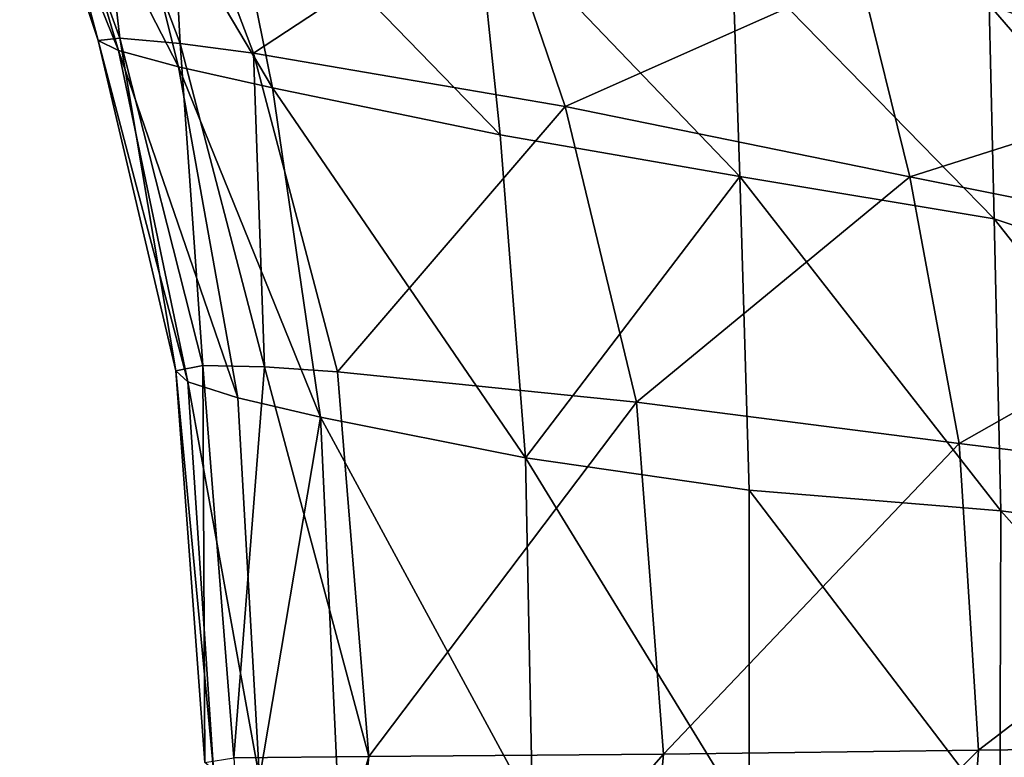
# Model space of a CAD drawing. Header units: millimetres. Extents: x 3 to 496, y 3 to 509.
# Tile 222 of 256: x 4 to 53, y 256 to 293. Entities that reach past the tile are written whole.
import ezdxf

# ---------------------------------------------------------------- set-up
doc = ezdxf.new("R2010")
doc.units = ezdxf.units.MM
doc.header["$LTSCALE"] = 25.4
doc.layers.get('0').update_dxf_attribs({"true_color": 0xff5454})

# ---------------------------------------------------------------- blocks, each defined once
blk = doc.blocks.new('FORM-M-9673.STL#1')
at = {"color": 0}
mesh = blk.add_polyface(dxfattribs=at)
corners = [(3.895, 303.529, 165.656), (5.314, 303.155, 172.748), (8.803, 291.37, 171.96)]
mesh.append_faces([[corners[k] for k in face] for face in [(0, 1, 2)]], dxfattribs={"color": 0})
mesh = blk.add_polyface(dxfattribs=at)
corners = [(3.895, 303.529, 165.656), (8.803, 291.37, 171.96), (7.805, 291.862, 165.02)]
mesh.append_faces([[corners[k] for k in face] for face in [(0, 1, 2)]], dxfattribs={"color": 0})
mesh = blk.add_polyface(dxfattribs=at)
corners = [(3.895, 303.529, 165.656), (7.805, 291.862, 165.02), (4.698, 303.477, 158.385)]
mesh.append_faces([[corners[k] for k in face] for face in [(0, 1, 2)]], dxfattribs={"color": 0})
mesh = blk.add_polyface(dxfattribs=at)
corners = [(4.698, 303.477, 158.385), (7.805, 291.862, 165.02), (8.881, 291.985, 157.845)]
mesh.append_faces([[corners[k] for k in face] for face in [(0, 1, 2)]], dxfattribs={"color": 0})
mesh = blk.add_polyface(dxfattribs=at)
corners = [(4.698, 303.477, 158.385), (8.881, 291.985, 157.845), (7.613, 303.002, 151.648)]
mesh.append_faces([[corners[k] for k in face] for face in [(0, 1, 2)]], dxfattribs={"color": 0})
mesh = blk.add_polyface(dxfattribs=at)
corners = [(5.314, 303.155, 172.748), (8.824, 302.39, 178.947), (11.791, 290.559, 177.961)]
mesh.append_faces([[corners[k] for k in face] for face in [(0, 1, 2)]], dxfattribs={"color": 0})
mesh = blk.add_polyface(dxfattribs=at)
corners = [(5.314, 303.155, 172.748), (11.791, 290.559, 177.961), (8.803, 291.37, 171.96)]
mesh.append_faces([[corners[k] for k in face] for face in [(0, 1, 2)]], dxfattribs={"color": 0})
mesh = blk.add_polyface(dxfattribs=at)
corners = [(7.613, 303.002, 151.648), (8.881, 291.985, 157.845), (11.875, 291.713, 151.135)]
mesh.append_faces([[corners[k] for k in face] for face in [(0, 1, 2)]], dxfattribs={"color": 0})
mesh = blk.add_polyface(dxfattribs=at)
corners = [(7.613, 303.002, 151.648), (11.875, 291.713, 151.135), (11.313, 302.338, 145.302)]
mesh.append_faces([[corners[k] for k in face] for face in [(0, 1, 2)]], dxfattribs={"color": 0})
mesh = blk.add_polyface(dxfattribs=at)
corners = [(16.468, 289.502, 182.405), (8.824, 302.39, 178.947), (14.085, 301.307, 183.612)]
mesh.append_faces([[corners[k] for k in face] for face in [(0, 1, 2)]], dxfattribs={"color": 0})
mesh = blk.add_polyface(dxfattribs=at)
corners = [(8.824, 302.39, 178.947), (16.468, 289.502, 182.405), (11.791, 290.559, 177.961)]
mesh.append_faces([[corners[k] for k in face] for face in [(0, 1, 2)]], dxfattribs={"color": 0})
mesh = blk.add_polyface(dxfattribs=at)
corners = [(11.313, 302.338, 145.302), (11.875, 291.713, 151.135), (15.535, 291.24, 144.794)]
mesh.append_faces([[corners[k] for k in face] for face in [(0, 1, 2)]], dxfattribs={"color": 0})
mesh = blk.add_polyface(dxfattribs=at)
corners = [(11.313, 302.338, 145.302), (15.535, 291.24, 144.794), (27.456, 299.087, 120.95)]
mesh.append_faces([[corners[k] for k in face] for face in [(0, 1, 2)]], dxfattribs={"color": 0})
mesh = blk.add_polyface(dxfattribs=at)
corners = [(26.592, 298.791, 190.35), (27.796, 287.165, 188.697), (14.085, 301.307, 183.612), (39.724, 285.09, 195.179)]
mesh.append_faces([[corners[k] for k in face] for face in [(0, 1, 2), (1, 0, 3)]], dxfattribs={"vtx0": -1, "color": 0})
mesh = blk.add_polyface(dxfattribs=at)
corners = [(27.796, 287.165, 188.697), (16.468, 289.502, 182.405), (14.085, 301.307, 183.612)]
mesh.append_faces([[corners[k] for k in face] for face in [(0, 1, 2)]], dxfattribs={"color": 0})
mesh = blk.add_polyface(dxfattribs=at)
corners = [(64.848, 289.036, 211.245), (47.727, 301.626, 202.514), (60.473, 298.717, 209.276)]
mesh.append_faces([[corners[k] for k in face] for face in [(0, 1, 2)]], dxfattribs={"color": 0})
mesh = blk.add_polyface(dxfattribs=at)
corners = [(64.848, 289.036, 211.245), (52.127, 293.636, 204.03), (47.727, 301.626, 202.514)]
mesh.append_faces([[corners[k] for k in face] for face in [(0, 1, 2)]], dxfattribs={"color": 0})
mesh = blk.add_polyface(dxfattribs=at)
corners = [(56.431, 299.639, 86.544), (45.714, 295.117, 98.394), (66.022, 290.746, 77.812)]
mesh.append_faces([[corners[k] for k in face] for face in [(0, 1, 2)]], dxfattribs={"color": 0})
mesh = blk.add_polyface(dxfattribs=at)
corners = [(27.456, 299.087, 120.95), (15.535, 291.24, 144.794), (31.037, 288.579, 120.52)]
mesh.append_faces([[corners[k] for k in face] for face in [(0, 1, 2)]], dxfattribs={"color": 0})
mesh = blk.add_polyface(dxfattribs=at)
corners = [(27.456, 299.087, 120.95), (31.037, 288.579, 120.52), (45.714, 295.117, 98.394)]
mesh.append_faces([[corners[k] for k in face] for face in [(0, 1, 2)]], dxfattribs={"color": 0})
mesh = blk.add_polyface(dxfattribs=at)
corners = [(39.724, 285.09, 195.179), (26.592, 298.791, 190.35), (39.335, 296.348, 197.145)]
mesh.append_faces([[corners[k] for k in face] for face in [(0, 1, 2)]], dxfattribs={"color": 0})
mesh = blk.add_polyface(dxfattribs=at)
corners = [(52.378, 282.988, 202.228), (39.724, 285.09, 195.179), (39.335, 296.348, 197.145)]
mesh.append_faces([[corners[k] for k in face] for face in [(0, 1, 2)]], dxfattribs={"color": 0})
mesh = blk.add_polyface(dxfattribs=at)
corners = [(52.378, 282.988, 202.228), (39.335, 296.348, 197.145), (52.127, 293.636, 204.03)]
mesh.append_faces([[corners[k] for k in face] for face in [(0, 1, 2)]], dxfattribs={"color": 0})
mesh = blk.add_polyface(dxfattribs=at)
corners = [(45.714, 295.117, 98.394), (31.037, 288.579, 120.52), (48.186, 285.076, 98.1)]
mesh.append_faces([[corners[k] for k in face] for face in [(0, 1, 2)]], dxfattribs={"color": 0})
mesh = blk.add_polyface(dxfattribs=at)
corners = [(45.714, 295.117, 98.394), (48.186, 285.076, 98.1), (66.022, 290.746, 77.812)]
mesh.append_faces([[corners[k] for k in face] for face in [(0, 1, 2)]], dxfattribs={"color": 0})
mesh = blk.add_polyface(dxfattribs=at)
corners = [(64.975, 278.773, 210.479), (52.378, 282.988, 202.228), (52.127, 293.636, 204.03)]
mesh.append_faces([[corners[k] for k in face] for face in [(0, 1, 2)]], dxfattribs={"color": 0})
mesh = blk.add_polyface(dxfattribs=at)
corners = [(64.975, 278.773, 210.479), (52.127, 293.636, 204.03), (64.848, 289.036, 211.245)]
mesh.append_faces([[corners[k] for k in face] for face in [(0, 1, 2)]], dxfattribs={"color": 0})
mesh = blk.add_polyface(dxfattribs=at)
corners = [(8.881, 291.985, 157.845), (7.805, 291.862, 165.02), (11.67, 275.427, 164.803)]
mesh.append_faces([[corners[k] for k in face] for face in [(0, 1, 2)]], dxfattribs={"color": 0})
mesh = blk.add_polyface(dxfattribs=at)
corners = [(8.881, 291.985, 157.845), (11.67, 275.427, 164.803), (13.01, 275.691, 157.75)]
mesh.append_faces([[corners[k] for k in face] for face in [(0, 1, 2)]], dxfattribs={"color": 0})
mesh = blk.add_polyface(dxfattribs=at)
corners = [(8.881, 291.985, 157.845), (13.01, 275.691, 157.75), (11.875, 291.713, 151.135)]
mesh.append_faces([[corners[k] for k in face] for face in [(0, 1, 2)]], dxfattribs={"color": 0})
mesh = blk.add_polyface(dxfattribs=at)
corners = [(7.805, 291.862, 165.02), (8.803, 291.37, 171.96), (12.264, 274.869, 171.547)]
mesh.append_faces([[corners[k] for k in face] for face in [(0, 1, 2)]], dxfattribs={"color": 0})
mesh = blk.add_polyface(dxfattribs=at)
corners = [(7.805, 291.862, 165.02), (12.264, 274.869, 171.547), (11.67, 275.427, 164.803)]
mesh.append_faces([[corners[k] for k in face] for face in [(0, 1, 2)]], dxfattribs={"color": 0})
mesh = blk.add_polyface(dxfattribs=at)
corners = [(11.875, 291.713, 151.135), (13.01, 275.691, 157.75), (16.079, 275.613, 151.075)]
mesh.append_faces([[corners[k] for k in face] for face in [(0, 1, 2)]], dxfattribs={"color": 0})
mesh = blk.add_polyface(dxfattribs=at)
corners = [(11.875, 291.713, 151.135), (16.079, 275.613, 151.075), (15.535, 291.24, 144.794)]
mesh.append_faces([[corners[k] for k in face] for face in [(0, 1, 2)]], dxfattribs={"color": 0})
mesh = blk.add_polyface(dxfattribs=at)
corners = [(8.803, 291.37, 171.96), (11.791, 290.559, 177.961), (14.748, 274.076, 177.3)]
mesh.append_faces([[corners[k] for k in face] for face in [(0, 1, 2)]], dxfattribs={"color": 0})
mesh = blk.add_polyface(dxfattribs=at)
corners = [(8.803, 291.37, 171.96), (14.748, 274.076, 177.3), (12.264, 274.869, 171.547)]
mesh.append_faces([[corners[k] for k in face] for face in [(0, 1, 2)]], dxfattribs={"color": 0})
mesh = blk.add_polyface(dxfattribs=at)
corners = [(15.535, 291.24, 144.794), (19.7, 275.366, 144.734), (31.037, 288.579, 120.52)]
mesh.append_faces([[corners[k] for k in face] for face in [(0, 1, 2)]], dxfattribs={"color": 0})
mesh = blk.add_polyface(dxfattribs=at)
corners = [(15.535, 291.24, 144.794), (16.079, 275.613, 151.075), (19.7, 275.366, 144.734)]
mesh.append_faces([[corners[k] for k in face] for face in [(0, 1, 2)]], dxfattribs={"color": 0})
mesh = blk.add_polyface(dxfattribs=at)
corners = [(18.863, 273.118, 181.465), (11.791, 290.559, 177.961), (16.468, 289.502, 182.405)]
mesh.append_faces([[corners[k] for k in face] for face in [(0, 1, 2)]], dxfattribs={"color": 0})
mesh = blk.add_polyface(dxfattribs=at)
corners = [(11.791, 290.559, 177.961), (18.863, 273.118, 181.465), (14.748, 274.076, 177.3)]
mesh.append_faces([[corners[k] for k in face] for face in [(0, 1, 2)]], dxfattribs={"color": 0})
mesh = blk.add_polyface(dxfattribs=at)
corners = [(66.022, 290.746, 77.812), (48.186, 285.076, 98.1), (67.317, 281.254, 77.661)]
mesh.append_faces([[corners[k] for k in face] for face in [(0, 1, 2)]], dxfattribs={"color": 0})
mesh = blk.add_polyface(dxfattribs=at)
corners = [(29.052, 271.096, 187.2), (16.468, 289.502, 182.405), (27.796, 287.165, 188.697)]
mesh.append_faces([[corners[k] for k in face] for face in [(0, 1, 2)]], dxfattribs={"color": 0})
mesh = blk.add_polyface(dxfattribs=at)
corners = [(29.052, 271.096, 187.2), (18.863, 273.118, 181.465), (16.468, 289.502, 182.405)]
mesh.append_faces([[corners[k] for k in face] for face in [(0, 1, 2)]], dxfattribs={"color": 0})
mesh = blk.add_polyface(dxfattribs=at)
corners = [(31.037, 288.579, 120.52), (19.7, 275.366, 144.734), (34.573, 273.861, 120.455)]
mesh.append_faces([[corners[k] for k in face] for face in [(0, 1, 2)]], dxfattribs={"color": 0})
mesh = blk.add_polyface(dxfattribs=at)
corners = [(31.037, 288.579, 120.52), (34.573, 273.861, 120.455), (48.186, 285.076, 98.1)]
mesh.append_faces([[corners[k] for k in face] for face in [(0, 1, 2)]], dxfattribs={"color": 0})
mesh = blk.add_polyface(dxfattribs=at)
corners = [(39.724, 285.09, 195.179), (29.052, 271.096, 187.2), (27.796, 287.165, 188.697), (40.194, 269.479, 193.295)]
mesh.append_faces([[corners[k] for k in face] for face in [(0, 1, 2), (1, 0, 3)]], dxfattribs={"vtx0": -1, "color": 0})
mesh = blk.add_polyface(dxfattribs=at)
corners = [(48.186, 285.076, 98.1), (34.573, 273.861, 120.455), (50.632, 271.808, 98.026)]
mesh.append_faces([[corners[k] for k in face] for face in [(0, 1, 2)]], dxfattribs={"color": 0})
mesh = blk.add_polyface(dxfattribs=at)
corners = [(52.703, 268.447, 200.491), (40.194, 269.479, 193.295), (39.724, 285.09, 195.179)]
mesh.append_faces([[corners[k] for k in face] for face in [(0, 1, 2)]], dxfattribs={"color": 0})
mesh = blk.add_polyface(dxfattribs=at)
corners = [(52.703, 268.447, 200.491), (39.724, 285.09, 195.179), (52.378, 282.988, 202.228)]
mesh.append_faces([[corners[k] for k in face] for face in [(0, 1, 2)]], dxfattribs={"color": 0})
mesh = blk.add_polyface(dxfattribs=at)
corners = [(48.186, 285.076, 98.1), (50.632, 271.808, 98.026), (67.317, 281.254, 77.661)]
mesh.append_faces([[corners[k] for k in face] for face in [(0, 1, 2)]], dxfattribs={"color": 0})
mesh = blk.add_polyface(dxfattribs=at)
corners = [(65.134, 266.833, 209.741), (52.703, 268.447, 200.491), (52.378, 282.988, 202.228)]
mesh.append_faces([[corners[k] for k in face] for face in [(0, 1, 2)]], dxfattribs={"color": 0})
mesh = blk.add_polyface(dxfattribs=at)
corners = [(65.134, 266.833, 209.741), (52.378, 282.988, 202.228), (64.975, 278.773, 210.479)]
mesh.append_faces([[corners[k] for k in face] for face in [(0, 1, 2)]], dxfattribs={"color": 0})
mesh = blk.add_polyface(dxfattribs=at)
corners = [(67.317, 281.254, 77.661), (50.632, 271.808, 98.026), (68.609, 269.578, 77.578)]
mesh.append_faces([[corners[k] for k in face] for face in [(0, 1, 2)]], dxfattribs={"color": 0})
mesh = blk.add_polyface(dxfattribs=at)
corners = [(13.01, 275.691, 157.75), (11.67, 275.427, 164.803), (13.11, 255.925, 165)]
mesh.append_faces([[corners[k] for k in face] for face in [(0, 1, 2)]], dxfattribs={"color": 0})
mesh = blk.add_polyface(dxfattribs=at)
corners = [(11.67, 275.427, 164.803), (12.264, 274.869, 171.547), (13.545, 255.569, 171.601)]
mesh.append_faces([[corners[k] for k in face] for face in [(0, 1, 2)]], dxfattribs={"color": 0})
mesh = blk.add_polyface(dxfattribs=at)
corners = [(11.67, 275.427, 164.803), (13.545, 255.569, 171.601), (13.11, 255.925, 165)]
mesh.append_faces([[corners[k] for k in face] for face in [(0, 1, 2)]], dxfattribs={"color": 0})
mesh = blk.add_polyface(dxfattribs=at)
corners = [(13.01, 275.691, 157.75), (13.11, 255.925, 165), (14.555, 256.157, 158.037)]
mesh.append_faces([[corners[k] for k in face] for face in [(0, 1, 2)]], dxfattribs={"color": 0})
mesh = blk.add_polyface(dxfattribs=at)
corners = [(13.01, 275.691, 157.75), (14.555, 256.157, 158.037), (16.079, 275.613, 151.075)]
mesh.append_faces([[corners[k] for k in face] for face in [(0, 1, 2)]], dxfattribs={"color": 0})
mesh = blk.add_polyface(dxfattribs=at)
corners = [(16.079, 275.613, 151.075), (14.555, 256.157, 158.037), (21.262, 256.231, 145.041)]
mesh.append_faces([[corners[k] for k in face] for face in [(0, 1, 2)]], dxfattribs={"color": 0})
mesh = blk.add_polyface(dxfattribs=at)
corners = [(16.079, 275.613, 151.075), (21.262, 256.231, 145.041), (19.7, 275.366, 144.734)]
mesh.append_faces([[corners[k] for k in face] for face in [(0, 1, 2)]], dxfattribs={"color": 0})
mesh = blk.add_polyface(dxfattribs=at)
corners = [(19.7, 275.366, 144.734), (21.262, 256.231, 145.041), (34.573, 273.861, 120.455)]
mesh.append_faces([[corners[k] for k in face] for face in [(0, 1, 2)]], dxfattribs={"color": 0})
mesh = blk.add_polyface(dxfattribs=at)
corners = [(12.264, 274.869, 171.547), (14.748, 274.076, 177.3), (15.83, 255.127, 177.169)]
mesh.append_faces([[corners[k] for k in face] for face in [(0, 1, 2)]], dxfattribs={"color": 0})
mesh = blk.add_polyface(dxfattribs=at)
corners = [(12.264, 274.869, 171.547), (15.83, 255.127, 177.169), (13.545, 255.569, 171.601)]
mesh.append_faces([[corners[k] for k in face] for face in [(0, 1, 2)]], dxfattribs={"color": 0})
mesh = blk.add_polyface(dxfattribs=at)
corners = [(15.83, 255.127, 177.169), (18.863, 273.118, 181.465), (19.717, 254.632, 181.125), (14.748, 274.076, 177.3)]
mesh.append_faces([[corners[k] for k in face] for face in [(0, 1, 2), (1, 0, 3)]], dxfattribs={"vtx0": -1, "color": 0})
mesh = blk.add_polyface(dxfattribs=at)
corners = [(34.573, 273.861, 120.455), (21.262, 256.231, 145.041), (35.917, 256.342, 120.682)]
mesh.append_faces([[corners[k] for k in face] for face in [(0, 1, 2)]], dxfattribs={"color": 0})
mesh = blk.add_polyface(dxfattribs=at)
corners = [(34.573, 273.861, 120.455), (35.917, 256.342, 120.682), (50.632, 271.808, 98.026)]
mesh.append_faces([[corners[k] for k in face] for face in [(0, 1, 2)]], dxfattribs={"color": 0})
mesh = blk.add_polyface(dxfattribs=at)
corners = [(29.413, 253.629, 186.439), (18.863, 273.118, 181.465), (29.052, 271.096, 187.2)]
mesh.append_faces([[corners[k] for k in face] for face in [(0, 1, 2)]], dxfattribs={"color": 0})
mesh = blk.add_polyface(dxfattribs=at)
corners = [(29.413, 253.629, 186.439), (19.717, 254.632, 181.125), (18.863, 273.118, 181.465)]
mesh.append_faces([[corners[k] for k in face] for face in [(0, 1, 2)]], dxfattribs={"color": 0})
mesh = blk.add_polyface(dxfattribs=at)
corners = [(50.632, 271.808, 98.026), (35.917, 256.342, 120.682), (51.597, 256.535, 98.116)]
mesh.append_faces([[corners[k] for k in face] for face in [(0, 1, 2)]], dxfattribs={"color": 0})
mesh = blk.add_polyface(dxfattribs=at)
corners = [(50.632, 271.808, 98.026), (51.597, 256.535, 98.116), (68.609, 269.578, 77.578)]
mesh.append_faces([[corners[k] for k in face] for face in [(0, 1, 2)]], dxfattribs={"color": 0})
mesh = blk.add_polyface(dxfattribs=at)
corners = [(40.194, 269.479, 193.295), (40.192, 252.935, 192.237), (29.052, 271.096, 187.2)]
mesh.append_faces([[corners[k] for k in face] for face in [(0, 1, 2)]], dxfattribs={"color": 0})
mesh = blk.add_polyface(dxfattribs=at)
corners = [(40.192, 252.935, 192.237), (29.413, 253.629, 186.439), (29.052, 271.096, 187.2)]
mesh.append_faces([[corners[k] for k in face] for face in [(0, 1, 2)]], dxfattribs={"color": 0})
mesh = blk.add_polyface(dxfattribs=at)
corners = [(52.66, 253.125, 199.505), (40.192, 252.935, 192.237), (40.194, 269.479, 193.295)]
mesh.append_faces([[corners[k] for k in face] for face in [(0, 1, 2)]], dxfattribs={"color": 0})
mesh = blk.add_polyface(dxfattribs=at)
corners = [(52.703, 268.447, 200.491), (52.66, 253.125, 199.505), (40.194, 269.479, 193.295)]
mesh.append_faces([[corners[k] for k in face] for face in [(0, 1, 2)]], dxfattribs={"color": 0})
mesh = blk.add_polyface(dxfattribs=at)
corners = [(68.609, 269.578, 77.578), (51.597, 256.535, 98.116), (69.172, 256.74, 77.522)]
mesh.append_faces([[corners[k] for k in face] for face in [(0, 1, 2)]], dxfattribs={"color": 0})
mesh = blk.add_polyface(dxfattribs=at)
corners = [(65.134, 254.556, 209.326), (52.66, 253.125, 199.505), (52.703, 268.447, 200.491)]
mesh.append_faces([[corners[k] for k in face] for face in [(0, 1, 2)]], dxfattribs={"color": 0})
mesh = blk.add_polyface(dxfattribs=at)
corners = [(65.134, 254.556, 209.326), (52.703, 268.447, 200.491), (65.134, 266.833, 209.741)]
mesh.append_faces([[corners[k] for k in face] for face in [(0, 1, 2)]], dxfattribs={"color": 0})
mesh = blk.add_polyface(dxfattribs=at)
corners = [(69.172, 256.74, 77.522), (50.559, 241.494, 98.145), (68.711, 244.077, 77.399)]
mesh.append_faces([[corners[k] for k in face] for face in [(0, 1, 2)]], dxfattribs={"color": 0})
mesh = blk.add_polyface(dxfattribs=at)
corners = [(69.172, 256.74, 77.522), (51.597, 256.535, 98.116), (50.559, 241.494, 98.145)]
mesh.append_faces([[corners[k] for k in face] for face in [(0, 1, 2)]], dxfattribs={"color": 0})
mesh = blk.add_polyface(dxfattribs=at)
corners = [(21.262, 256.231, 145.041), (14.555, 256.157, 158.037), (15.738, 237.152, 151.648)]
mesh.append_faces([[corners[k] for k in face] for face in [(0, 1, 2)]], dxfattribs={"color": 0})
mesh = blk.add_polyface(dxfattribs=at)
corners = [(21.262, 256.231, 145.041), (15.738, 237.152, 151.648), (19.365, 237.412, 145.296)]
mesh.append_faces([[corners[k] for k in face] for face in [(0, 1, 2)]], dxfattribs={"color": 0})
mesh = blk.add_polyface(dxfattribs=at)
corners = [(35.917, 256.342, 120.682), (19.365, 237.412, 145.296), (34.334, 239.109, 120.855)]
mesh.append_faces([[corners[k] for k in face] for face in [(0, 1, 2)]], dxfattribs={"color": 0})
mesh = blk.add_polyface(dxfattribs=at)
corners = [(35.917, 256.342, 120.682), (21.262, 256.231, 145.041), (19.365, 237.412, 145.296)]
mesh.append_faces([[corners[k] for k in face] for face in [(0, 1, 2)]], dxfattribs={"color": 0})
mesh = blk.add_polyface(dxfattribs=at)
corners = [(51.597, 256.535, 98.116), (34.334, 239.109, 120.855), (50.559, 241.494, 98.145)]
mesh.append_faces([[corners[k] for k in face] for face in [(0, 1, 2)]], dxfattribs={"color": 0})
mesh = blk.add_polyface(dxfattribs=at)
corners = [(51.597, 256.535, 98.116), (35.917, 256.342, 120.682), (34.334, 239.109, 120.855)]
mesh.append_faces([[corners[k] for k in face] for face in [(0, 1, 2)]], dxfattribs={"color": 0})

msp = doc.modelspace()

# ---------------------------------------------------------------- block references
at = {"color": 7, "true_color": 0xf9f8f7}
msp.add_blockref('FORM-M-9673.STL#1', (0, 0), dxfattribs=at)

doc.saveas('drawing.dxf')
